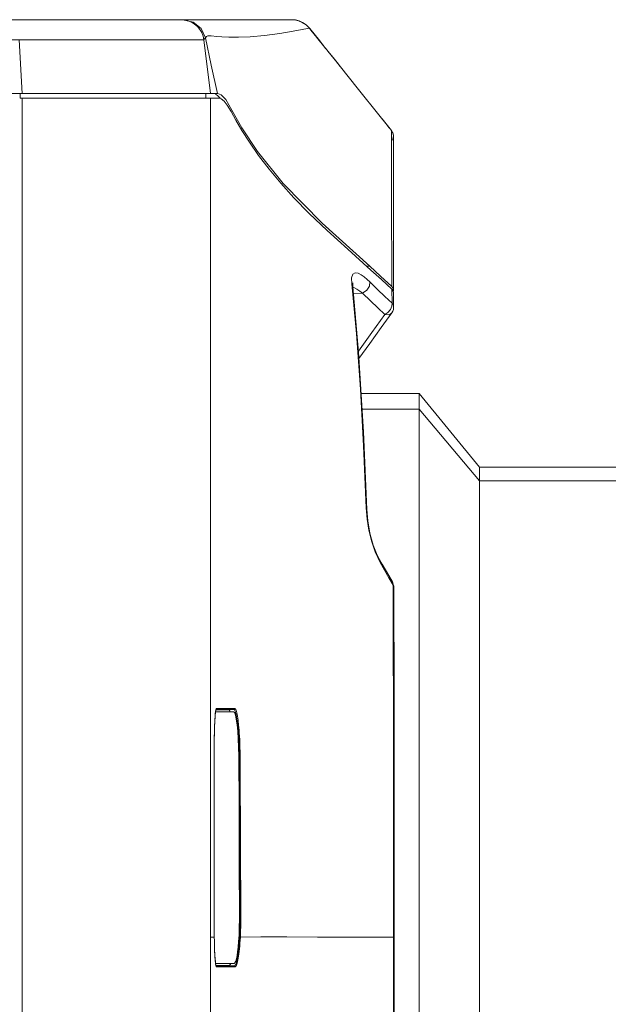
# Model space of a CAD drawing. Header units: millimetres. Extents: x 3925 to 5043, y -86 to 778.
# Tile 33 of 164: x 4200 to 4216, y 274 to 300. Entities that reach past the tile are written whole.
import ezdxf

# ---------------------------------------------------------------- set-up
doc = ezdxf.new("R2010")
doc.units = ezdxf.units.MM
doc.header["$LTSCALE"] = 46.255
for name, color, linetype in [('H30K-FRONT-CDXF_CONTINUOUS_LINE', 7, 'CONTINUOUS'), ('H30K-INDICATDXF_CONTINUOUS_LINE', 7, 'CONTINUOUS'), ('H30K-IR-MYLADXF_CONTINUOUS_LINE', 7, 'CONTINUOUS'), ('H30K-TOP-COVDXF_CONTINUOUS_LINE', 7, 'CONTINUOUS'), ('PJ-LENS-FUJIDXF_CONTINUOUS_LINE', 7, 'CONTINUOUS')]:
    doc.layers.add(name, color=color, linetype=linetype)

msp = doc.modelspace()

# ---------------------------------------------------------------- linework, layer by layer
at = {"layer": 'H30K-FRONT-CDXF_CONTINUOUS_LINE', "color": 7, "linetype": 'Continuous', "lineweight": 0}
for p, q in [((4199.8873, 298.3287), (4199.8873, 298.4537)), ((4199.8873, 298.3287), (4205.2701, 298.3287)), ((4199.9462, 258.6761), (4199.9462, 298.3287)), ((4204.9237, 298.3287), (4204.9237, 298.4537)), ((4205.0487, 258.6766), (4205.0487, 298.3287)), ((4208.8734, 293.2898), (4208.8712, 293.4508)), ((4209.6775, 293.4066), (4209.3949, 293.6653)), ((4208.8734, 293.2898), (4208.9052, 293.2135)), ((4209.0023, 291.9321), (4208.8734, 293.2898)), ((4208.9016, 293.2924), (4208.9038, 293.3162)), ((4208.9052, 293.2135), (4208.9016, 293.2924)), ((4209.0612, 291.4417), (4208.9053, 293.2134)), ((4208.9065, 293.1997), (4208.9316, 293.1902)), ((4208.9316, 293.1902), (4209.0148, 293.1457)), ((4209.2921, 293.4129), (4209.3679, 293.3408)), ((4209.3679, 293.3408), (4209.5759, 293.1356)), ((4209.9639, 293.142), (4209.6775, 293.4066)), ((4208.9216, 293.0278), (4209.1713, 293.0378)), ((4209.0148, 293.1457), (4209.095, 293.0938)), ((4209.095, 293.0938), (4209.1713, 293.0378)), ((4209.5759, 293.1356), (4209.7758, 292.9431)), ((4209.7758, 292.9431), (4209.9667, 292.7632)), ((4210.0011, 293.0896), (4209.9639, 293.142)), ((4209.9667, 292.7632), (4209.9639, 293.142)), ((4210.0095, 293.047), (4210.0011, 293.0896)), ((4210.0103, 292.6522), (4210.0095, 293.047)), ((4209.6772, 292.1092), (4209.9627, 292.5053)), ((4209.8562, 292.5149), (4209.7744, 292.4606)), ((4209.8758, 292.4536), (4209.7744, 292.4606)), ((4209.9527, 292.4919), (4209.8758, 292.4536)), ((4209.9636, 292.5048), (4209.9527, 292.4919)), ((4209.9641, 292.5054), (4209.9636, 292.5048)), ((4209.3614, 291.6704), (4209.6772, 292.1092)), ((4209.0718, 291.2677), (4209.3614, 291.6704)), ((4209.2905, 286.9082), (4209.2641, 287.2132)), ((4209.2641, 287.2132), (4209.2807, 287.1716)), ((4209.3082, 286.8667), (4209.2807, 287.1716)), ((4209.6425, 285.7386), (4209.5112, 286.0201)), ((4209.6259, 285.82), (4209.5673, 285.9335)), ((4209.6996, 285.692), (4209.6259, 285.82)), ((4209.6425, 285.7386), (4209.6261, 285.8197)), ((4209.7636, 285.5272), (4209.6425, 285.7386)), ((4209.8812, 285.3791), (4209.6996, 285.692)), ((4209.8822, 285.3215), (4209.7636, 285.5272)), ((4209.9818, 285.2069), (4209.8812, 285.3791)), ((4209.9981, 285.1218), (4209.8822, 285.3215)), ((4209.9927, 285.1864), (4209.9818, 285.2069)), ((4209.9981, 285.1218), (4209.9818, 285.2069)), ((4210.0202, 285.0664), (4209.9927, 285.1864)), ((4210, 284.169), (4209.9981, 285.1218)), ((4205.1929, 281.7349), (4205.55, 281.7349)), ((4205.1931, 281.7363), (4205.1942, 281.7407)), ((4205.1942, 281.7407), (4205.1991, 281.7568)), ((4205.6787, 281.7507), (4205.1973, 281.7507)), ((4205.2092, 281.7755), (4205.2017, 281.7678)), ((4205.7005, 281.7757), (4205.2092, 281.7755)), ((4205.6787, 281.7507), (4205.55, 281.7349)), ((4205.1466, 280.4849), (4205.1461, 278.3787)), ((4205.8282, 280.4849), (4205.85, 280.4851)), ((4205.85, 280.4851), (4205.8487, 280.6015)), ((4205.1461, 276.0599), (4205.1465, 275.9052)), ((4205.8456, 276.0599), (4205.8673, 276.06)), ((4205.15, 275.5787), (4205.1478, 275.5787)), ((4205.1501, 275.5791), (4205.15, 275.5787)), ((4205.1523, 275.4667), (4205.1501, 275.5791)), ((4208.9184, 275.5784), (4210.024, 275.5786)), ((4205.1523, 275.4667), (4205.1547, 275.3693)), ((4205.1601, 275.2085), (4205.163, 275.1403)), ((4205.1658, 275.0851), (4205.1602, 275.2066)), ((4205.186, 274.8439), (4205.1789, 274.9032)), ((4205.1806, 274.8853), (4205.1848, 274.8506)), ((4205.1921, 274.8099), (4205.5651, 274.8099)), ((4205.1964, 274.7942), (4205.6941, 274.7941)), ((4205.2033, 274.7728), (4205.2083, 274.7694)), ((4205.2083, 274.7694), (4205.7159, 274.7693)), ((4205.5651, 274.8099), (4205.6012, 274.8599)), ((4205.5651, 274.8099), (4205.6941, 274.7941))]:
    msp.add_line(p, q, dxfattribs=at)
for points in [[(4205.183, 298.4378), (4205.2413, 298.3984), (4205.3103, 298.3221)], [(4205.5003, 298.1393), (4205.4154, 298.2474), (4205.3409, 298.3045), (4205.2701, 298.3287)], [(4209.3949, 293.6653), (4208.77, 294.2313), (4208.2114, 294.7411), (4207.7257, 295.202), (4207.31, 295.6248), (4206.9516, 296.0202), (4206.6341, 296.4026), (4206.3513, 296.7743), (4206.1044, 297.1296), (4205.9001, 297.4514), (4205.7358, 297.7333), (4205.6048, 297.9661), (4205.5003, 298.1393)], [(4208.8712, 293.4508), (4208.9063, 293.552), (4208.9697, 293.5884), (4209.0474, 293.5775)], [(4209.0474, 293.5775), (4209.13, 293.5373), (4209.2125, 293.4798), (4209.2921, 293.4129)], [(4209.3679, 293.3408), (4209.3541, 293.2283), (4209.2813, 293.116), (4209.1713, 293.0378)], [(4209.1713, 293.0378), (4209.3806, 292.8325), (4209.5816, 292.64), (4209.7732, 292.4606)], [(4209.9669, 292.7633), (4209.9617, 292.6808), (4209.9228, 292.5933), (4209.8562, 292.5149)], [(4209.9642, 292.5056), (4209.9892, 292.549), (4210.0055, 292.5991), (4210.011, 292.6494)], [(4209.9669, 292.7633), (4210.0031, 292.7007), (4210.011, 292.6525)], [(4209.7732, 292.4606), (4209.4228, 291.9743), (4209.0589, 291.4686)], [(4209.2641, 287.2132), (4209.1939, 288.8964), (4209.11, 290.4317), (4209.0023, 291.9321)], [(4209.2807, 287.1716), (4209.1922, 289.2807), (4209.0612, 291.4417)], [(4209.5112, 286.0201), (4209.4115, 286.3206), (4209.3403, 286.6133), (4209.2905, 286.9082)], [(4209.5673, 285.9335), (4209.4604, 286.206), (4209.3699, 286.5318), (4209.3082, 286.8667)], [(4210.0202, 285.0664), (4210.02, 285.0708), (4210.0144, 285.095), (4209.9981, 285.1218)], [(4210.024, 275.5786), (4210.0234, 278.7388), (4210.022, 282.1), (4210.0202, 285.0664)], [(4210.0086, 275.5787), (4210.0083, 276.6875), (4210.0078, 277.7954), (4210.007, 278.896), (4210.006, 279.9879), (4210.0047, 281.0695), (4210.0033, 282.1351), (4210.0017, 283.172), (4210, 284.169)], [(4205.147, 280.615), (4205.1484, 280.8036), (4205.1511, 280.9833), (4205.1548, 281.1499), (4205.1595, 281.3), (4205.1652, 281.4308), (4205.1715, 281.5405), (4205.1785, 281.6279), (4205.1858, 281.6931), (4205.1931, 281.7363)], [(4205.2017, 281.7678), (4205.195, 281.7475), (4205.1893, 281.7185), (4205.1844, 281.6838)], [(4205.585, 281.6851), (4205.5755, 281.7114), (4205.55, 281.7349)], [(4205.6787, 281.7507), (4205.6899, 281.755), (4205.6977, 281.764), (4205.7005, 281.7757)], [(4205.7633, 281.4976), (4205.7547, 281.5491), (4205.7457, 281.5952), (4205.7366, 281.6355), (4205.7272, 281.67), (4205.7178, 281.6985), (4205.7083, 281.7209), (4205.6985, 281.7372), (4205.6886, 281.7473), (4205.6787, 281.7507)], [(4205.7851, 281.5175), (4205.7765, 281.5699), (4205.7676, 281.6169), (4205.7584, 281.6581), (4205.7491, 281.6932), (4205.7396, 281.7223), (4205.7301, 281.7452), (4205.7204, 281.7619), (4205.7105, 281.7722), (4205.7005, 281.7757)], [(4205.1759, 281.6004), (4205.1722, 281.5514), (4205.1688, 281.4978), (4205.1656, 281.4397), (4205.1626, 281.3774), (4205.1599, 281.3102), (4205.1573, 281.2376), (4205.155, 281.1584), (4205.1528, 281.0716), (4205.1509, 280.9744), (4205.1492, 280.8658), (4205.1478, 280.7455), (4205.1469, 280.6158), (4205.1466, 280.4849)], [(4205.1844, 281.6838), (4205.18, 281.6445), (4205.1759, 281.6004)], [(4205.8114, 281.011), (4205.8059, 281.0954), (4205.7999, 281.1739), (4205.7935, 281.2472), (4205.7867, 281.3159), (4205.7793, 281.3806), (4205.7715, 281.4413), (4205.7633, 281.4976)], [(4205.8039, 281.374), (4205.8011, 281.3981), (4205.7933, 281.46), (4205.7851, 281.5175)], [(4205.8426, 280.8257), (4205.8382, 280.9278), (4205.8332, 281.0213), (4205.8277, 281.1074), (4205.8217, 281.1874), (4205.8153, 281.2621), (4205.8085, 281.3321), (4205.8039, 281.374)], [(4205.8208, 280.8191), (4205.8164, 280.9193), (4205.8114, 281.011)], [(4205.8282, 280.4849), (4205.8269, 280.5991), (4205.8244, 280.7108), (4205.8208, 280.8191)], [(4205.8487, 280.6015), (4205.8462, 280.7153), (4205.8426, 280.8257)], [(4205.8456, 276.0599), (4205.8449, 276.5194), (4205.8439, 276.9344), (4205.8428, 277.3148), (4205.8416, 277.6786), (4205.8402, 278.0585), (4205.8386, 278.4633), (4205.8366, 278.8998), (4205.8343, 279.3767), (4205.8316, 279.9022), (4205.8282, 280.4849)], [(4205.8673, 276.06), (4205.8666, 276.5195), (4205.8657, 276.9344), (4205.8646, 277.3148), (4205.8634, 277.6786), (4205.862, 278.0586), (4205.8603, 278.4634), (4205.8584, 278.8999), (4205.8561, 279.3768), (4205.8533, 279.9024), (4205.85, 280.4851)], [(4205.1461, 278.3787), (4205.146, 277.5496), (4205.146, 276.7465), (4205.1461, 276.0599)], [(4205.1465, 275.9052), (4205.1477, 275.7466), (4205.15, 275.5787)], [(4205.8344, 275.5878), (4205.8384, 275.6766), (4205.8414, 275.7647), (4205.8437, 275.8554), (4205.8451, 275.9524), (4205.8456, 276.0599)], [(4205.8562, 275.5787), (4205.8601, 275.6692), (4205.8632, 275.759), (4205.8654, 275.8515), (4205.8669, 275.9503), (4205.8673, 276.06)], [(4205.1478, 275.5787), (4205.0735, 275.5781), (4205.0487, 275.5787)], [(4205.7882, 275.0798), (4205.7964, 275.1389), (4205.8041, 275.2022), (4205.8114, 275.2706), (4205.8182, 275.3442), (4205.8243, 275.4221), (4205.8297, 275.5035), (4205.8344, 275.5878)], [(4205.81, 275.0607), (4205.8182, 275.121), (4205.8259, 275.1856), (4205.8332, 275.2553), (4205.8399, 275.3304), (4205.846, 275.4098), (4205.8515, 275.4928), (4205.8562, 275.5787)], [(4205.8344, 275.5878), (4205.8448, 275.586), (4205.8525, 275.5827), (4205.8562, 275.5787)], [(4208.9184, 275.5784), (4207.9491, 275.5783), (4207.112, 275.579), (4206.4155, 275.5791), (4205.8562, 275.5787)], [(4209.9981, 266.0356), (4210, 266.9895), (4210.0017, 267.9878), (4210.0033, 269.026), (4210.0047, 270.0928), (4210.006, 271.1757), (4210.007, 272.269), (4210.0078, 273.3719), (4210.0083, 274.4779), (4210.0086, 275.5787)], [(4210.0219, 269.0354), (4210.0234, 272.3958), (4210.024, 275.5786)], [(4205.1602, 275.2066), (4205.1554, 275.3464), (4205.1515, 275.5023)], [(4205.1547, 275.3693), (4205.1573, 275.2841), (4205.1601, 275.2085)], [(4205.163, 275.1403), (4205.1661, 275.0784), (4205.1694, 275.0222), (4205.173, 274.9713), (4205.1767, 274.9256), (4205.1806, 274.8853)], [(4205.1789, 274.9032), (4205.1721, 274.9836), (4205.1658, 275.0851)], [(4205.6941, 274.7941), (4205.707, 274.7992), (4205.7194, 274.8136), (4205.7309, 274.8352), (4205.7415, 274.8626), (4205.7516, 274.8953), (4205.7612, 274.9332), (4205.7705, 274.9764), (4205.7795, 275.0253), (4205.7882, 275.0798)], [(4205.7159, 274.7693), (4205.7288, 274.7745), (4205.7411, 274.7892), (4205.7527, 274.8113), (4205.7633, 274.8393), (4205.7733, 274.8726), (4205.7829, 274.9112), (4205.7923, 274.9553), (4205.8013, 275.0052), (4205.81, 275.0607)], [(4205.1848, 274.8506), (4205.1892, 274.8218), (4205.1937, 274.7992), (4205.1984, 274.7828), (4205.2033, 274.7728)], [(4205.1983, 274.7879), (4205.193, 274.8051), (4205.186, 274.8439)], [(4205.6941, 274.7941), (4205.7052, 274.7899), (4205.713, 274.7809), (4205.7159, 274.7693)]]:
    msp.add_lwpolyline(points, dxfattribs=at)
at = {"layer": 'H30K-INDICATDXF_CONTINUOUS_LINE', "color": 7, "linetype": 'Continuous', "lineweight": 0}
for p, q in [((4207.3585, 300.4417), (4207.2489, 300.4534)), ((4207.2561, 300.4529), (4207.3474, 300.4454)), ((4207.3474, 300.4454), (4207.4469, 300.4206)), ((4207.4469, 300.4206), (4207.5449, 300.3777)), ((4207.5449, 300.3777), (4207.6407, 300.3134)), ((4207.6407, 300.3134), (4207.6968, 300.2618)), ((4207.6968, 300.2618), (4207.7341, 300.2193)), ((4207.7341, 300.2193), (4207.7332, 300.2188)), ((4207.8543, 300.0703), (4207.7356, 300.2186)), ((4207.9239, 299.9835), (4207.8487, 300.0772)), ((4208.0101, 299.876), (4207.8543, 300.0703)), ((4208.1486, 299.7037), (4207.9239, 299.9835)), ((4208.0018, 299.8855), (4208.1477, 299.7037)), ((4208.1467, 299.7036), (4208.1477, 299.7037)), ((4208.1486, 299.7037), (4208.1477, 299.7037)), ((4208.1486, 299.7013), (4208.1486, 299.7037))]:
    msp.add_line(p, q, dxfattribs=at)
for points in [[(4207.7341, 300.2193), (4207.7348, 300.2191), (4207.7353, 300.2189), (4207.7356, 300.2186)], [(4207.7341, 300.2193), (4207.8679, 300.0523), (4208.0018, 299.8855)]]:
    msp.add_lwpolyline(points, dxfattribs=at)
msp.add_arc((4207.2471, 299.8287), 0.625, 38.59715, 88.47127, dxfattribs=at)
at = {"layer": 'H30K-IR-MYLADXF_CONTINUOUS_LINE', "color": 7, "linetype": 'Continuous', "lineweight": 0}
for p, q in [((4205.1849, 281.685), (4205.3236, 281.685)), ((4205.3236, 281.685), (4205.6747, 281.6856)), ((4205.1841, 274.8599), (4205.5652, 274.8599)), ((4205.5652, 274.8599), (4205.6875, 274.8599)), ((4205.6875, 274.8599), (4205.6894, 274.86))]:
    msp.add_line(p, q, dxfattribs=at)
for points in [[(4205.7854, 281.1573), (4205.768, 281.335), (4205.7474, 281.4814), (4205.7243, 281.592), (4205.6998, 281.6622), (4205.6747, 281.6856)], [(4205.8129, 280.4857), (4205.8087, 280.7278), (4205.7992, 280.9533), (4205.7854, 281.1573)], [(4205.8295, 276.0601), (4205.8258, 277.6459), (4205.82, 279.1063), (4205.8129, 280.4857)], [(4205.6894, 274.86), (4205.7107, 274.8749), (4205.7318, 274.9201), (4205.7507, 274.9878), (4205.7678, 275.0743), (4205.7833, 275.1795), (4205.7974, 275.3056), (4205.81, 275.4571), (4205.8203, 275.6347), (4205.8272, 275.8371), (4205.8295, 276.0601)]]:
    msp.add_lwpolyline(points, dxfattribs=at)
at = {"layer": 'H30K-TOP-COVDXF_CONTINUOUS_LINE', "color": 7, "linetype": 'Continuous', "lineweight": 0}
for p, q in [((4147.2981, 300.4537), (4207.2449, 300.4537)), ((4204.2502, 300.4537), (4204.3311, 300.4484)), ((4204.302, 300.4537), (4204.5749, 300.3909)), ((4204.5749, 300.3909), (4204.793, 300.2152)), ((4207.5358, 300.3819), (4207.4326, 300.4248)), ((4207.6386, 300.3141), (4207.5358, 300.3819)), ((4204.793, 300.2152), (4204.9125, 299.9619)), ((4207.7327, 300.2195), (4207.6386, 300.3141)), ((4207.6749, 300.2125), (4207.7327, 300.2195)), ((4207.7703, 300.1726), (4207.7327, 300.2195)), ((4208.1277, 299.7272), (4207.7703, 300.1726)), ((4147.2981, 299.9049), (4204.8706, 299.9049)), ((4199.8585, 299.9049), (4199.9462, 298.4537)), ((4205.0488, 298.4537), (4204.8706, 299.9049)), ((4204.9125, 299.9619), (4205.0694, 299.2175)), ((4208.1757, 299.6677), (4208.1104, 299.7487)), ((4208.2105, 299.6247), (4208.1638, 299.6824)), ((4208.228, 299.6033), (4208.2103, 299.6249)), ((4208.2297, 299.6014), (4208.2259, 299.606)), ((4208.2306, 299.6015), (4208.2297, 299.6014)), ((4208.3719, 299.4252), (4208.2306, 299.6016)), ((4208.4693, 299.3034), (4208.2306, 299.6015)), ((4208.5157, 299.2453), (4208.3718, 299.4251)), ((4208.3719, 299.4252), (4208.5625, 299.1867)), ((4205.0694, 299.2175), (4205.2391, 298.4537)), ((4208.5691, 299.1784), (4208.5157, 299.2453)), ((4147.2981, 298.4537), (4205.2391, 298.4537)), ((4205.0469, 298.4689), (4205.0461, 298.4752)), ((4205.2391, 298.4537), (4205.2461, 298.4549)), ((4205.2461, 298.4549), (4205.3403, 298.4194)), ((4205.3403, 298.4194), (4205.4628, 298.2912)), ((4205.4628, 298.2912), (4205.6264, 297.9989)), ((4209.9502, 297.4487), (4209.697, 297.7641)), ((4209.9502, 297.4487), (4209.723, 297.7318)), ((4209.9501, 297.4489), (4209.949, 297.3292)), ((4209.9502, 297.4486), (4209.9501, 297.4489)), ((4209.949, 297.3292), (4209.9486, 297.1702)), ((4209.9864, 297.3872), (4209.9752, 297.4072)), ((4209.9872, 297.3852), (4209.9752, 297.4072)), ((4210.0006, 297.3389), (4209.9864, 297.3872)), ((4210.0006, 297.3389), (4209.9872, 297.3852)), ((4210.0041, 297.314), (4210.0006, 297.3389)), ((4210.0041, 297.0632), (4210.0048, 297.2842)), ((4209.9486, 297.1702), (4209.9489, 296.9704)), ((4210.0048, 296.4449), (4210.0041, 297.0632)), ((4208.0767, 294.9378), (4209.3634, 293.7672)), ((4209.2822, 293.7673), (4209.3633, 293.7673)), ((4209.3634, 293.7672), (4209.6525, 293.502)), ((4209.6525, 293.502), (4209.9601, 293.2198)), ((4209.9595, 293.4211), (4209.9601, 293.2198)), ((4209.9913, 293.1815), (4209.9601, 293.2198)), ((4210.0066, 293.139), (4209.9913, 293.1815)), ((4209.9639, 293.139), (4210.0066, 293.139)), ((4210.0044, 293.0927), (4210.008, 293.1201)), ((4210.008, 293.1201), (4210.0066, 293.139))]:
    msp.add_line(p, q, dxfattribs=at)
for points in [[(4207.4326, 300.4248), (4207.3345, 300.4472), (4207.2449, 300.4537)], [(4205.2149, 299.999), (4205.3525, 299.9867), (4205.5461, 299.9776), (4205.8024, 299.9774), (4206.1261, 299.9919), (4206.5152, 300.0267), (4206.9282, 300.0813), (4207.2838, 300.1405)], [(4207.2838, 300.1405), (4207.5315, 300.1864), (4207.6749, 300.2125)], [(4204.8673, 299.9132), (4204.8791, 299.9268), (4204.9122, 299.9636)], [(4204.9125, 299.9619), (4204.9221, 299.9742), (4204.9316, 299.9855), (4204.9425, 299.9962), (4204.9555, 300.0058), (4204.9717, 300.0137), (4204.9926, 300.0187), (4205.0208, 300.0201)], [(4205.0208, 300.0201), (4205.0612, 300.0173), (4205.2149, 299.999)], [(4208.5692, 299.1783), (4209.0232, 298.6072), (4209.6459, 297.8277)], [(4205.6264, 297.9989), (4205.8967, 297.5207), (4206.3246, 296.8828), (4207.0191, 296.01), (4208.0767, 294.9378)], [(4209.6459, 297.8277), (4209.799, 297.6372), (4209.8918, 297.5216)], [(4209.9489, 296.9704), (4209.9499, 296.7407), (4209.9529, 296.2243)], [(4210.008, 293.1201), (4210.0066, 294.3166), (4210.0068, 295.5067), (4210.0048, 296.4449)], [(4209.9529, 296.2243), (4209.9543, 295.9509), (4209.9556, 295.6742), (4209.9564, 295.3976), (4209.957, 295.1237), (4209.9572, 294.855), (4209.9573, 294.5935), (4209.9575, 294.3402), (4209.9577, 294.0957), (4209.9582, 293.8605), (4209.9588, 293.6352), (4209.9595, 293.4211)]]:
    msp.add_lwpolyline(points, dxfattribs=at)
for centre, radius, start, end in [((4204.2502, 299.8287), 0.625, 7, 82.5612), ((4209.7549, 297.2926), 0.25, 334.12584, 38.62144)]:
    msp.add_arc(centre, radius, start, end, dxfattribs=at)
at = {"layer": 'PJ-LENS-FUJIDXF_CONTINUOUS_LINE', "color": 7, "linetype": 'Continuous', "lineweight": 0}
for p, q in [((4209.1291, 290.321), (4210.7046, 290.321)), ((4210.7046, 290.321), (4212.3409, 288.321)), ((4210.7046, 260.8364), (4210.7046, 290.321)), ((4210.7046, 289.8906), (4209.1552, 289.8906)), ((4212.3409, 287.95), (4210.7046, 289.8906)), ((4212.3409, 288.321), (4216.8584, 288.321)), ((4212.3409, 262.8364), (4212.3409, 288.321)), ((4212.3409, 287.95), (4216.8584, 287.95))]:
    msp.add_line(p, q, dxfattribs=at)

doc.saveas('drawing.dxf')
